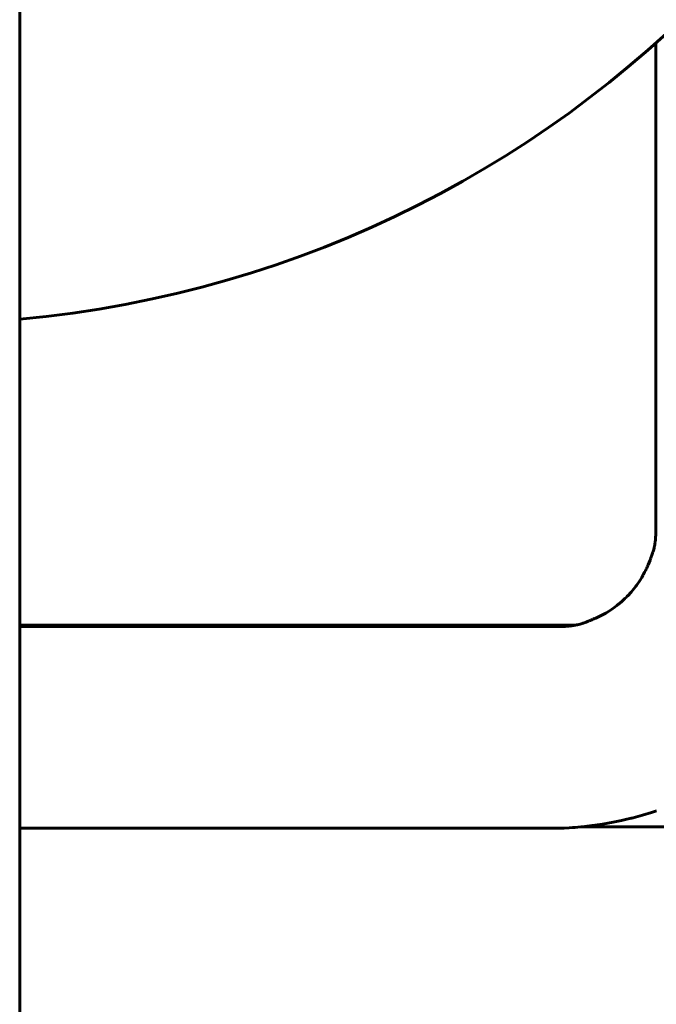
# Model space of a CAD drawing. Header units: millimetres. Extents: x 0 to 420, y 0 to 594.
# Tile 20 of 25: x 275.06 to 279.8, y 391.37 to 398.69. Entities that reach past the tile are written whole.
import ezdxf

# ---------------------------------------------------------------- set-up
doc = ezdxf.new("R2010")
doc.units = ezdxf.units.MM
doc.linetypes.add('K5LT_BASIC', pattern=[0])
doc.layers.add('Системный слой', color=7, linetype='Continuous')

# ---------------------------------------------------------------- blocks, each defined once
blk = doc.blocks.new('U205')
at = {"layer": 'Системный слой', "color": 150, "linetype": 'K5LT_BASIC', "lineweight": 60, "true_color": 0x0080ff}
for p, q in [((279.7101, 392.6877), (279.2545, 392.6877)), ((280.1292, 392.6877), (279.7101, 392.6877))]:
    blk.add_line(p, q, dxfattribs=at)
blk = doc.blocks.new('U206')
at = {"layer": 'Системный слой', "color": 150, "linetype": 'K5LT_BASIC', "lineweight": 60, "true_color": 0x0080ff}
blk.add_line((279.1972, 394.1877), (275.0576, 394.1877), dxfattribs=at)
blk = doc.blocks.new('U208')
at = {"layer": 'Системный слой', "color": 150, "linetype": 'K5LT_BASIC', "lineweight": 60, "true_color": 0x0080ff}
for p, q in [((279.7599, 392.7938), (279.6947, 392.7738)), ((279.7994, 392.807), (279.7599, 392.7938)), ((279.4754, 392.7209), (279.3967, 392.7069)), ((279.5374, 392.7338), (279.4754, 392.7209)), ((279.5785, 392.7432), (279.5374, 392.7338)), ((279.5989, 392.7482), (279.5785, 392.7432)), ((279.6092, 392.7508), (279.5989, 392.7482)), ((279.6143, 392.7521), (279.6092, 392.7508)), ((279.6242, 392.7546), (279.6143, 392.7521)), ((279.6947, 392.7738), (279.6242, 392.7546)), ((276.1133, 392.6759), (275.0576, 392.6759)), ((276.789, 392.6759), (276.1133, 392.6759)), ((277.1271, 392.6759), (276.789, 392.6759)), ((277.2963, 392.6759), (277.1271, 392.6759)), ((277.3808, 392.6759), (277.2963, 392.6759)), ((277.4231, 392.6759), (277.3808, 392.6759)), ((277.4686, 392.6759), (277.4231, 392.6759)), ((277.4847, 392.6759), (277.4686, 392.6759)), ((277.4979, 392.6759), (277.4847, 392.6759)), ((277.5087, 392.6759), (277.4979, 392.6759)), ((277.5303, 392.6759), (277.5087, 392.6759)), ((277.5441, 392.6759), (277.5303, 392.6759)), ((277.5509, 392.6759), (277.5441, 392.6759)), ((277.5544, 392.6759), (277.5509, 392.6759)), ((277.5561, 392.6759), (277.5544, 392.6759)), ((277.5673, 392.6759), (277.5561, 392.6759)), ((277.5857, 392.6759), (277.5673, 392.6759)), ((277.5949, 392.6759), (277.5857, 392.6759)), ((277.5995, 392.6759), (277.5949, 392.6759)), ((277.6018, 392.6759), (277.5995, 392.6759)), ((277.6031, 392.6759), (277.6018, 392.6759)), ((277.6071, 392.6759), (277.6031, 392.6759)), ((277.6173, 392.6759), (277.6071, 392.6759)), ((277.6224, 392.6759), (277.6173, 392.6759)), ((277.6249, 392.6759), (277.6224, 392.6759)), ((277.6262, 392.6759), (277.6249, 392.6759)), ((277.6275, 392.6759), (277.6262, 392.6759)), ((277.6395, 392.6759), (277.6275, 392.6759)), ((277.6455, 392.6759), (277.6395, 392.6759)), ((277.6485, 392.6759), (277.6455, 392.6759)), ((277.65, 392.6759), (277.6485, 392.6759)), ((277.6809, 392.6759), (277.65, 392.6759)), ((277.713, 392.6759), (277.6809, 392.6759)), ((277.7291, 392.6759), (277.713, 392.6759)), ((277.7372, 392.6759), (277.7291, 392.6759)), ((277.7412, 392.6759), (277.7372, 392.6759)), ((277.7432, 392.6759), (277.7412, 392.6759)), ((277.7531, 392.6759), (277.7432, 392.6759)), ((277.7837, 392.6759), (277.7531, 392.6759)), ((277.7991, 392.6759), (277.7837, 392.6759)), ((277.8068, 392.6759), (277.7991, 392.6759)), ((277.8106, 392.6759), (277.8068, 392.6759)), ((277.8422, 392.6759), (277.8106, 392.6759)), ((277.8836, 392.6759), (277.8422, 392.6759)), ((277.9417, 392.6759), (277.8836, 392.6759)), ((278.0084, 392.6759), (277.9417, 392.6759)), ((278.045, 392.6759), (278.0084, 392.6759)), ((278.0633, 392.6759), (278.045, 392.6759)), ((278.0725, 392.6759), (278.0633, 392.6759)), ((278.0771, 392.6759), (278.0725, 392.6759)), ((278.1381, 392.6759), (278.0771, 392.6759)), ((278.1767, 392.6759), (278.1381, 392.6759)), ((278.196, 392.6759), (278.1767, 392.6759)), ((278.2056, 392.6759), (278.196, 392.6759)), ((278.2104, 392.6759), (278.2056, 392.6759)), ((278.2128, 392.6759), (278.2104, 392.6759)), ((278.2141, 392.6759), (278.2128, 392.6759)), ((278.2481, 392.6759), (278.2141, 392.6759)), ((278.265, 392.6759), (278.2481, 392.6759)), ((278.2734, 392.6759), (278.265, 392.6759)), ((278.2777, 392.6759), (278.2734, 392.6759)), ((278.2798, 392.6759), (278.2777, 392.6759)), ((278.2811, 392.6759), (278.2798, 392.6759)), ((278.2981, 392.6759), (278.2811, 392.6759)), ((278.3067, 392.6759), (278.2981, 392.6759)), ((278.3109, 392.6759), (278.3067, 392.6759)), ((278.313, 392.6759), (278.3109, 392.6759)), ((278.3143, 392.6759), (278.313, 392.6759)), ((278.3178, 392.6759), (278.3143, 392.6759)), ((278.3256, 392.6759), (278.3178, 392.6759)), ((278.3296, 392.6759), (278.3256, 392.6759)), ((278.3315, 392.6759), (278.3296, 392.6759)), ((278.3328, 392.6759), (278.3315, 392.6759)), ((278.3423, 392.6759), (278.3328, 392.6759)), ((278.3473, 392.6759), (278.3423, 392.6759)), ((278.3498, 392.6759), (278.3473, 392.6759)), ((278.3511, 392.6759), (278.3498, 392.6759)), ((278.38, 392.6759), (278.3511, 392.6759)), ((278.4024, 392.6759), (278.38, 392.6759)), ((278.4136, 392.6759), (278.4024, 392.6759)), ((278.4192, 392.6759), (278.4136, 392.6759)), ((278.422, 392.6759), (278.4192, 392.6759)), ((278.4234, 392.6759), (278.422, 392.6759)), ((278.4363, 392.6759), (278.4234, 392.6759)), ((278.4512, 392.6759), (278.4363, 392.6759)), ((278.4585, 392.6759), (278.4512, 392.6759)), ((278.4622, 392.6759), (278.4585, 392.6759)), ((278.4641, 392.6759), (278.4622, 392.6759)), ((278.5195, 392.6759), (278.4641, 392.6759)), ((278.5514, 392.6759), (278.5195, 392.6759)), ((278.5672, 392.6759), (278.5514, 392.6759)), ((278.5752, 392.6759), (278.5672, 392.6759)), ((278.5791, 392.6759), (278.5752, 392.6759)), ((278.5811, 392.6759), (278.5791, 392.6759)), ((278.604, 392.6759), (278.5811, 392.6759)), ((278.6226, 392.6759), (278.604, 392.6759)), ((278.6319, 392.6759), (278.6226, 392.6759)), ((278.6366, 392.6759), (278.6319, 392.6759)), ((278.6389, 392.6759), (278.6366, 392.6759)), ((278.6401, 392.6759), (278.6389, 392.6759)), ((278.6549, 392.6759), (278.6401, 392.6759)), ((278.6626, 392.6759), (278.6549, 392.6759)), ((278.6664, 392.6759), (278.6626, 392.6759)), ((278.6683, 392.6759), (278.6664, 392.6759)), ((278.6695, 392.6759), (278.6683, 392.6759)), ((278.6726, 392.6759), (278.6695, 392.6759)), ((278.6807, 392.6759), (278.6726, 392.6759)), ((278.6847, 392.6759), (278.6807, 392.6759)), ((278.6867, 392.6759), (278.6847, 392.6759)), ((278.688, 392.6759), (278.6867, 392.6759)), ((278.7071, 392.6759), (278.688, 392.6759)), ((278.721, 392.6759), (278.7071, 392.6759)), ((278.7279, 392.6759), (278.721, 392.6759)), ((278.7313, 392.6759), (278.7279, 392.6759)), ((278.733, 392.6759), (278.7313, 392.6759)), ((278.7356, 392.6759), (278.733, 392.6759)), ((278.758, 392.6759), (278.7356, 392.6759)), ((278.7728, 392.6759), (278.758, 392.6759)), ((278.7826, 392.6759), (278.7728, 392.6759)), ((278.7891, 392.6759), (278.7826, 392.6759)), ((278.7935, 392.6759), (278.7891, 392.6759)), ((278.7964, 392.6759), (278.7935, 392.6759)), ((278.7995, 392.6759), (278.7964, 392.6759)), ((278.8018, 392.6759), (278.7995, 392.6759)), ((278.8064, 392.6759), (278.8018, 392.6759)), ((278.8156, 392.6759), (278.8064, 392.6759)), ((278.8317, 392.6759), (278.8156, 392.6759)), ((278.8398, 392.6759), (278.8317, 392.6759)), ((278.8438, 392.6759), (278.8398, 392.6759)), ((278.8459, 392.6759), (278.8438, 392.6759)), ((278.8814, 392.6759), (278.8459, 392.6759)), ((278.9046, 392.6759), (278.8814, 392.6759)), ((278.9164, 392.6759), (278.9046, 392.6759)), ((278.9224, 392.6759), (278.9164, 392.6759)), ((278.9254, 392.6759), (278.9224, 392.6759)), ((278.9269, 392.6759), (278.9254, 392.6759)), ((278.9414, 392.6759), (278.9269, 392.6759)), ((278.9645, 392.6759), (278.9414, 392.6759)), ((278.9764, 392.6759), (278.9645, 392.6759)), ((278.9824, 392.6759), (278.9764, 392.6759)), ((278.9854, 392.6759), (278.9824, 392.6759)), ((278.987, 392.6759), (278.9854, 392.6759)), ((278.9988, 392.6759), (278.987, 392.6759)), ((279.0311, 392.6758), (278.9988, 392.6759)), ((279.0532, 392.6759), (279.0311, 392.6758)), ((279.0644, 392.676), (279.0532, 392.6759)), ((279.07, 392.6761), (279.0644, 392.676)), ((279.0728, 392.6761), (279.07, 392.6761)), ((279.1118, 392.6774), (279.0728, 392.6761)), ((279.1477, 392.6794), (279.1118, 392.6774)), ((279.1735, 392.6813), (279.1477, 392.6794)), ((279.1939, 392.6828), (279.1735, 392.6813)), ((279.2135, 392.6844), (279.1939, 392.6828)), ((279.2344, 392.6861), (279.2135, 392.6844)), ((279.2449, 392.687), (279.2344, 392.6861)), ((279.2501, 392.6874), (279.2449, 392.687)), ((279.2527, 392.6876), (279.2501, 392.6874)), ((279.2659, 392.6888), (279.2527, 392.6876)), ((279.2832, 392.6907), (279.2659, 392.6888)), ((279.2947, 392.6921), (279.2832, 392.6907)), ((279.3025, 392.6932), (279.2947, 392.6921)), ((279.3082, 392.694), (279.3025, 392.6932)), ((279.3127, 392.6946), (279.3082, 392.694)), ((279.3173, 392.6952), (279.3127, 392.6946)), ((279.3212, 392.6957), (279.3173, 392.6952)), ((279.3967, 392.7069), (279.3212, 392.6957))]:
    blk.add_line(p, q, dxfattribs=at)
blk = doc.blocks.new('U209')
at = {"layer": 'Системный слой', "color": 150, "linetype": 'K5LT_BASIC', "lineweight": 60, "true_color": 0x0080ff}
for p, q in [((279.7944, 398.5179), (279.7944, 398.378)), ((279.7944, 398.378), (279.7944, 398.314)), ((279.7944, 398.314), (279.7944, 398.2184)), ((279.7944, 398.2184), (279.7944, 398.106)), ((279.7944, 398.106), (279.7944, 398.0961)), ((279.7944, 398.0961), (279.7944, 398.0763)), ((279.7944, 398.0763), (279.7944, 398.0368)), ((279.7944, 398.0368), (279.7944, 397.9581)), ((279.7944, 397.9581), (279.7944, 397.811)), ((279.7944, 397.811), (279.7944, 397.7376)), ((279.7944, 397.7376), (279.7944, 397.6462)), ((279.7944, 397.6462), (279.7944, 397.49)), ((279.7944, 397.49), (279.7944, 397.4137)), ((279.7944, 397.4137), (279.7944, 397.4105)), ((279.7944, 397.4105), (279.7944, 397.404)), ((279.7944, 397.404), (279.7944, 397.3911)), ((279.7944, 397.3911), (279.7944, 397.3651)), ((279.7944, 397.3651), (279.7944, 397.3131)), ((279.7944, 397.3131), (279.7944, 397.2746)), ((279.7944, 397.2746), (279.7944, 397.2725)), ((279.7944, 397.2725), (279.7944, 397.2681)), ((279.7944, 397.2681), (279.7944, 397.2595)), ((279.7944, 397.2595), (279.7944, 397.2421)), ((279.7944, 397.2421), (279.7944, 397.2348)), ((279.7944, 397.2348), (279.7944, 397.2333)), ((279.7944, 397.2333), (279.7944, 397.2302)), ((279.7944, 397.2302), (279.7944, 397.2241)), ((279.7944, 397.2241), (279.7944, 397.2118)), ((279.7944, 397.2118), (279.7944, 397.1873)), ((279.7944, 397.1873), (279.7944, 397.155)), ((279.7944, 397.155), (279.7944, 397.1523)), ((279.7944, 397.1523), (279.7944, 397.1469)), ((279.7944, 397.1469), (279.7944, 397.1361)), ((279.7944, 397.1361), (279.7944, 397.1145)), ((279.7944, 397.1145), (279.7944, 397.0711)), ((279.7944, 397.0711), (279.7944, 396.9943)), ((279.7944, 396.9943), (279.7944, 396.9892)), ((279.7944, 396.9892), (279.7944, 396.9791)), ((279.7944, 396.9791), (279.7944, 396.9588)), ((279.7944, 396.9588), (279.7944, 396.918)), ((279.7944, 396.918), (279.7944, 396.8357)), ((279.7944, 396.8357), (279.7944, 396.6699)), ((279.7944, 396.6699), (279.7944, 396.6627)), ((279.7944, 396.6627), (279.7944, 396.6481)), ((279.7944, 396.6481), (279.7944, 396.6188)), ((279.7944, 396.6188), (279.7944, 396.5598)), ((279.7944, 396.5598), (279.7944, 396.4401)), ((279.7944, 396.4401), (279.7944, 396.2896)), ((279.7944, 396.2896), (279.7944, 396.2837)), ((279.7944, 396.2837), (279.7944, 396.2718)), ((279.7944, 396.2718), (279.7944, 396.2483)), ((279.7944, 396.2483), (279.7944, 396.2015)), ((279.7944, 396.2015), (279.7944, 396.1208)), ((279.7944, 396.1208), (279.7944, 396.1186)), ((279.7944, 396.1186), (279.7944, 396.1142)), ((279.7944, 396.1142), (279.7944, 396.1054)), ((279.7944, 396.1054), (279.7944, 396.0879)), ((279.7944, 396.0879), (279.7944, 396.08)), ((279.7944, 396.08), (279.7944, 396.079)), ((279.7944, 396.079), (279.7944, 396.077)), ((279.7944, 396.077), (279.7944, 396.0731)), ((279.7944, 396.0731), (279.7944, 396.0652)), ((279.7944, 396.0652), (279.7944, 396.0496)), ((279.7944, 396.0496), (279.7944, 396.0393)), ((279.7944, 396.0393), (279.7944, 396.0379)), ((279.7944, 396.0379), (279.7944, 396.0351)), ((279.7944, 396.0351), (279.7944, 396.0295)), ((279.7944, 396.0295), (279.7944, 396.0184)), ((279.7944, 396.0184), (279.7944, 395.9963)), ((279.7944, 395.9963), (279.7944, 395.9584)), ((279.7944, 395.9584), (279.7944, 395.9558)), ((279.7944, 395.9558), (279.7944, 395.9505)), ((279.7944, 395.9505), (279.7944, 395.9401)), ((279.7944, 395.9401), (279.7944, 395.9192)), ((279.7944, 395.9192), (279.7944, 395.8778)), ((279.7944, 395.8778), (279.7944, 395.8294)), ((279.7944, 395.8294), (279.7944, 395.8053)), ((279.7944, 395.8053), (279.7944, 395.7931)), ((279.7944, 395.7931), (279.7944, 395.7728)), ((279.7944, 395.7728), (279.7944, 395.7527)), ((279.7944, 395.7527), (279.7944, 395.7345)), ((279.7944, 395.7345), (279.7944, 395.7072)), ((279.7944, 395.7072), (279.7944, 395.6662)), ((279.7944, 395.6662), (279.7944, 395.6042)), ((279.7944, 395.6042), (279.7944, 395.5994)), ((279.7944, 395.5994), (279.7944, 395.5964)), ((279.7944, 395.5964), (279.7944, 395.5905)), ((279.7944, 395.5905), (279.7944, 395.5786)), ((279.7944, 395.5786), (279.7944, 395.5547)), ((279.7944, 395.5547), (279.7944, 395.5276)), ((279.7944, 395.5276), (279.7944, 395.5267)), ((279.7944, 395.5267), (279.7944, 395.5256)), ((279.7944, 395.5256), (279.7944, 395.5239)), ((279.7944, 395.5239), (279.7944, 395.5214)), ((279.7944, 395.5214), (279.7944, 395.5177)), ((279.7944, 395.5177), (279.7944, 395.5121)), ((279.7944, 395.5121), (279.7944, 395.5096)), ((279.7944, 395.5096), (279.7944, 395.5086)), ((279.7944, 395.5086), (279.7944, 395.5073)), ((279.7944, 395.5073), (279.7944, 395.5045)), ((279.7944, 395.5045), (279.7944, 395.499)), ((279.7944, 395.499), (279.7944, 395.4908)), ((279.7944, 395.4908), (279.7944, 395.4899)), ((279.7944, 395.4899), (279.7944, 395.4883)), ((279.7944, 395.4883), (279.7944, 395.4852)), ((279.7944, 395.4852), (279.7944, 395.4789)), ((279.7944, 395.4789), (279.7944, 395.4663)), ((279.7944, 395.4663), (279.7944, 395.4564)), ((279.7944, 395.4564), (279.7944, 395.4552)), ((279.7944, 395.4552), (279.7944, 395.4529)), ((279.7944, 395.4529), (279.7944, 395.4483)), ((279.7944, 395.4483), (279.7944, 395.4391)), ((279.7944, 395.4391), (279.7944, 395.4205)), ((279.7944, 395.4205), (279.7944, 395.385)), ((279.7944, 395.385), (279.7944, 395.3827)), ((279.7944, 395.3827), (279.7944, 395.3781)), ((279.7944, 395.3781), (279.7944, 395.369)), ((279.7944, 395.369), (279.7944, 395.3505)), ((279.7944, 395.3505), (279.7944, 395.313)), ((279.7944, 395.313), (279.7944, 395.2365)), ((279.7944, 395.2365), (279.7944, 395.2324)), ((279.7944, 395.2324), (279.7944, 395.2242)), ((279.7944, 395.2242), (279.7944, 395.2078)), ((279.7944, 395.2078), (279.7944, 395.1924)), ((279.7944, 395.1924), (279.7944, 395.1847)), ((279.7944, 395.1847), (279.7944, 395.1807)), ((279.7944, 395.1807), (279.7944, 395.1773)), ((279.7944, 395.1773), (279.7944, 395.1723)), ((279.7944, 395.1723), (279.7944, 395.1648)), ((279.7944, 395.1648), (279.7944, 395.1537)), ((279.7944, 395.1537), (279.7944, 395.137)), ((279.7944, 395.137), (279.7944, 395.1122)), ((279.7944, 395.1122), (279.7944, 395.0754)), ((279.7944, 395.0754), (279.7944, 395.0215)), ((279.7944, 395.0215), (279.7944, 395.0045)), ((279.7944, 395.0045), (279.7944, 395.0014)), ((279.7944, 395.0014), (279.7944, 394.9951)), ((279.7944, 394.9951), (279.7944, 394.9827)), ((279.7943, 394.9156), (279.7942, 394.9057)), ((279.7944, 394.9244), (279.7943, 394.9231)), ((279.7943, 394.9231), (279.7943, 394.9206)), ((279.7943, 394.9206), (279.7943, 394.9156)), ((279.7944, 394.9827), (279.7944, 394.9585)), ((279.7944, 394.9585), (279.7944, 394.9244)), ((279.7915, 394.8407), (279.7913, 394.8376)), ((279.7916, 394.8422), (279.7915, 394.8407)), ((279.7917, 394.843), (279.7916, 394.8422)), ((279.7925, 394.8551), (279.7917, 394.843)), ((279.7932, 394.8683), (279.7925, 394.8551)), ((279.7935, 394.8751), (279.7932, 394.8683)), ((279.7936, 394.8785), (279.7935, 394.8751)), ((279.7937, 394.8811), (279.7936, 394.8803)), ((279.7936, 394.8803), (279.7936, 394.8785)), ((279.7938, 394.8868), (279.7937, 394.8811)), ((279.7942, 394.9057), (279.7938, 394.8868)), ((279.7816, 394.7686), (279.7802, 394.7625)), ((279.7822, 394.7717), (279.7816, 394.7686)), ((279.7825, 394.7732), (279.7822, 394.7717)), ((279.7827, 394.774), (279.7825, 394.7732)), ((279.7849, 394.7857), (279.7827, 394.774)), ((279.7867, 394.7971), (279.7849, 394.7857)), ((279.7875, 394.8029), (279.7867, 394.7971)), ((279.7879, 394.8059), (279.7875, 394.8029)), ((279.7881, 394.8074), (279.7879, 394.8059)), ((279.7882, 394.8081), (279.7881, 394.8074)), ((279.7896, 394.8195), (279.7882, 394.8081)), ((279.7907, 394.8314), (279.7896, 394.8195)), ((279.7913, 394.8376), (279.7907, 394.8314)), ((279.7642, 394.7074), (279.7567, 394.6871)), ((279.7692, 394.7222), (279.7642, 394.7074)), ((279.7715, 394.7295), (279.7692, 394.7222)), ((279.7726, 394.7332), (279.7715, 394.7295)), ((279.7731, 394.735), (279.7726, 394.7332)), ((279.7734, 394.7359), (279.7731, 394.735)), ((279.7773, 394.7504), (279.7734, 394.7359)), ((279.7802, 394.7625), (279.7773, 394.7504)), ((279.7297, 394.6214), (279.7287, 394.6191)), ((279.7302, 394.6225), (279.7297, 394.6214)), ((279.7306, 394.6232), (279.7302, 394.6225)), ((279.731, 394.6243), (279.7306, 394.6232)), ((279.7337, 394.6304), (279.731, 394.6243)), ((279.735, 394.6334), (279.7337, 394.6304)), ((279.7356, 394.6349), (279.735, 394.6334)), ((279.7359, 394.6356), (279.7356, 394.6349)), ((279.7431, 394.653), (279.7359, 394.6356)), ((279.7504, 394.6711), (279.7431, 394.653)), ((279.7538, 394.6798), (279.7504, 394.6711)), ((279.7555, 394.684), (279.7538, 394.6798)), ((279.7563, 394.6861), (279.7555, 394.684)), ((279.7567, 394.6871), (279.7563, 394.6861)), ((279.6943, 394.5517), (279.6882, 394.5415)), ((279.6972, 394.5569), (279.6943, 394.5517)), ((279.6987, 394.5595), (279.6972, 394.5569)), ((279.6994, 394.5608), (279.6987, 394.5595)), ((279.7099, 394.5802), (279.6994, 394.5608)), ((279.7157, 394.5916), (279.7099, 394.5802)), ((279.7185, 394.5973), (279.7157, 394.5916)), ((279.7199, 394.6002), (279.7185, 394.5973)), ((279.7206, 394.6016), (279.7199, 394.6002)), ((279.7209, 394.6023), (279.7206, 394.6016)), ((279.7224, 394.6055), (279.7209, 394.6023)), ((279.7267, 394.6146), (279.7224, 394.6055)), ((279.7287, 394.6191), (279.7267, 394.6146)), ((279.6446, 394.4763), (279.6397, 394.4698)), ((279.647, 394.4796), (279.6446, 394.4763)), ((279.6482, 394.4812), (279.647, 394.4796)), ((279.6755, 394.5209), (279.6482, 394.4812)), ((279.6882, 394.5415), (279.6755, 394.5209)), ((279.5806, 394.4016), (279.575, 394.3958)), ((279.5835, 394.4045), (279.5806, 394.4016)), ((279.5849, 394.4059), (279.5835, 394.4045)), ((279.6088, 394.432), (279.5849, 394.4059)), ((279.6296, 394.457), (279.6088, 394.432)), ((279.6397, 394.4698), (279.6296, 394.457)), ((279.5027, 394.3323), (279.4898, 394.3225)), ((279.5091, 394.3373), (279.5027, 394.3323)), ((279.5123, 394.3399), (279.5091, 394.3373)), ((279.5139, 394.3411), (279.5123, 394.3399)), ((279.5396, 394.3627), (279.5139, 394.3411)), ((279.5634, 394.3845), (279.5396, 394.3627)), ((279.575, 394.3958), (279.5634, 394.3845)), ((279.4056, 394.2687), (279.3758, 394.2532)), ((279.4203, 394.277), (279.4056, 394.2687)), ((279.4275, 394.2812), (279.4203, 394.277)), ((279.4311, 394.2834), (279.4275, 394.2812)), ((279.4328, 394.2844), (279.4311, 394.2834)), ((279.463, 394.3037), (279.4328, 394.2844)), ((279.4898, 394.3225), (279.463, 394.3037)), ((279.1496, 394.1806), (279.1365, 394.1793)), ((279.156, 394.1813), (279.1496, 394.1806)), ((279.1592, 394.1817), (279.156, 394.1813)), ((279.1607, 394.1819), (279.1592, 394.1817)), ((279.1615, 394.182), (279.1607, 394.1819)), ((279.1687, 394.1829), (279.1615, 394.182)), ((279.1755, 394.184), (279.1687, 394.1829)), ((279.18, 394.1848), (279.1755, 394.184)), ((279.183, 394.1853), (279.18, 394.1848)), ((279.185, 394.1856), (279.183, 394.1853)), ((279.1864, 394.1859), (279.185, 394.1856)), ((279.1873, 394.186), (279.1864, 394.1859)), ((279.188, 394.1861), (279.1873, 394.186)), ((279.1887, 394.1863), (279.188, 394.1861)), ((279.19, 394.1865), (279.1887, 394.1863)), ((279.1927, 394.187), (279.19, 394.1865)), ((279.195, 394.1874), (279.1927, 394.187)), ((279.1961, 394.1876), (279.195, 394.1874)), ((279.1968, 394.1877), (279.1961, 394.1876)), ((279.1985, 394.188), (279.1968, 394.1877)), ((279.1999, 394.1883), (279.1985, 394.188)), ((279.2008, 394.1884), (279.1999, 394.1883)), ((279.2014, 394.1886), (279.2008, 394.1884)), ((279.2021, 394.1887), (279.2014, 394.1886)), ((279.2028, 394.1889), (279.2021, 394.1887)), ((279.2034, 394.189), (279.2028, 394.1889)), ((279.2041, 394.1892), (279.2034, 394.189)), ((279.2092, 394.1903), (279.2041, 394.1892)), ((279.2296, 394.1955), (279.2092, 394.1903)), ((279.2447, 394.2), (279.2296, 394.1955)), ((279.2523, 394.2024), (279.2447, 394.2)), ((279.2561, 394.2037), (279.2523, 394.2024)), ((279.258, 394.2044), (279.2561, 394.2037)), ((279.2589, 394.2047), (279.258, 394.2044)), ((279.2745, 394.2103), (279.2589, 394.2047)), ((279.2844, 394.214), (279.2745, 394.2103)), ((279.2894, 394.216), (279.2844, 394.214)), ((279.292, 394.217), (279.2894, 394.216)), ((279.2932, 394.2175), (279.292, 394.217)), ((279.2939, 394.2178), (279.2932, 394.2175)), ((279.2958, 394.2185), (279.2939, 394.2178)), ((279.3043, 394.2219), (279.2958, 394.2185)), ((279.3087, 394.2237), (279.3043, 394.2219)), ((279.3109, 394.2246), (279.3087, 394.2237)), ((279.312, 394.225), (279.3109, 394.2246)), ((279.3128, 394.2253), (279.312, 394.225)), ((279.3172, 394.2271), (279.3128, 394.2253)), ((279.3217, 394.229), (279.3172, 394.2271)), ((279.3241, 394.23), (279.3217, 394.229)), ((279.3252, 394.2305), (279.3241, 394.23)), ((279.326, 394.2308), (279.3252, 394.2305)), ((279.3319, 394.2332), (279.326, 394.2308)), ((279.3372, 394.2354), (279.3319, 394.2332)), ((279.3419, 394.2374), (279.3372, 394.2354)), ((279.3442, 394.2384), (279.3419, 394.2374)), ((279.3454, 394.239), (279.3442, 394.2384)), ((279.3758, 394.2532), (279.3454, 394.239)), ((275.7768, 394.1759), (275.0576, 394.1759)), ((276.931, 394.1759), (275.7768, 394.1759)), ((277.509, 394.1759), (276.931, 394.1759)), ((277.7988, 394.1759), (277.509, 394.1759)), ((277.9433, 394.1759), (277.7988, 394.1759)), ((278.0154, 394.1759), (277.9433, 394.1759)), ((278.0514, 394.1759), (278.0154, 394.1759)), ((278.0693, 394.1759), (278.0514, 394.1759)), ((278.0783, 394.1759), (278.0693, 394.1759)), ((278.0828, 394.1759), (278.0783, 394.1759)), ((278.1394, 394.1759), (278.0828, 394.1759)), ((278.1787, 394.1759), (278.1394, 394.1759)), ((278.1984, 394.1759), (278.1787, 394.1759)), ((278.2082, 394.1759), (278.1984, 394.1759)), ((278.2131, 394.1759), (278.2082, 394.1759)), ((278.2156, 394.1759), (278.2131, 394.1759)), ((278.237, 394.1759), (278.2156, 394.1759)), ((278.2601, 394.1759), (278.237, 394.1759)), ((278.2717, 394.1759), (278.2601, 394.1759)), ((278.2775, 394.1759), (278.2717, 394.1759)), ((278.2804, 394.1759), (278.2775, 394.1759)), ((278.2818, 394.1759), (278.2804, 394.1759)), ((278.2851, 394.1759), (278.2818, 394.1759)), ((278.3005, 394.1759), (278.2851, 394.1759)), ((278.3082, 394.1759), (278.3005, 394.1759)), ((278.312, 394.1759), (278.3082, 394.1759)), ((278.314, 394.1759), (278.312, 394.1759)), ((278.3149, 394.1759), (278.314, 394.1759)), ((278.322, 394.1759), (278.3149, 394.1759)), ((278.328, 394.1759), (278.322, 394.1759)), ((278.331, 394.1759), (278.328, 394.1759)), ((278.3325, 394.1759), (278.331, 394.1759)), ((278.3334, 394.1759), (278.3325, 394.1759)), ((278.3422, 394.1759), (278.3334, 394.1759)), ((278.3474, 394.1759), (278.3422, 394.1759)), ((278.35, 394.1759), (278.3474, 394.1759)), ((278.3513, 394.1759), (278.35, 394.1759)), ((278.3521, 394.1759), (278.3513, 394.1759)), ((278.3554, 394.1759), (278.3521, 394.1759)), ((278.3633, 394.1759), (278.3554, 394.1759)), ((278.3673, 394.1759), (278.3633, 394.1759)), ((278.3692, 394.1759), (278.3673, 394.1759)), ((278.3702, 394.1759), (278.3692, 394.1759)), ((278.3846, 394.1759), (278.3702, 394.1759)), ((278.4127, 394.1759), (278.3846, 394.1759)), ((278.4264, 394.1759), (278.4127, 394.1759)), ((278.4332, 394.1759), (278.4264, 394.1759)), ((278.4366, 394.1759), (278.4332, 394.1759)), ((278.4383, 394.1759), (278.4366, 394.1759)), ((278.4517, 394.1759), (278.4383, 394.1759)), ((278.4699, 394.1759), (278.4517, 394.1759)), ((278.482, 394.1759), (278.4699, 394.1759)), ((278.49, 394.1759), (278.482, 394.1759)), ((278.4954, 394.1759), (278.49, 394.1759)), ((278.499, 394.1759), (278.4954, 394.1759)), ((278.5015, 394.1759), (278.499, 394.1759)), ((278.5051, 394.1759), (278.5015, 394.1759)), ((278.5083, 394.1759), (278.5051, 394.1759)), ((278.5144, 394.1759), (278.5083, 394.1759)), ((278.5219, 394.1759), (278.5144, 394.1759)), ((278.5257, 394.1759), (278.5219, 394.1759)), ((278.5276, 394.1759), (278.5257, 394.1759)), ((278.5357, 394.1759), (278.5276, 394.1759)), ((278.5694, 394.1759), (278.5357, 394.1759)), ((278.5908, 394.1759), (278.5694, 394.1759)), ((278.6016, 394.1759), (278.5908, 394.1759)), ((278.607, 394.1759), (278.6016, 394.1759)), ((278.6098, 394.1759), (278.607, 394.1759)), ((278.6112, 394.1759), (278.6098, 394.1759)), ((278.6303, 394.1759), (278.6112, 394.1759)), ((278.6426, 394.1759), (278.6303, 394.1759)), ((278.6488, 394.1759), (278.6426, 394.1759)), ((278.6519, 394.1759), (278.6488, 394.1759)), ((278.6535, 394.1759), (278.6519, 394.1759)), ((278.6544, 394.1759), (278.6535, 394.1759)), ((278.6556, 394.1759), (278.6544, 394.1759)), ((278.6662, 394.1759), (278.6556, 394.1759)), ((278.6715, 394.1759), (278.6662, 394.1759)), ((278.6742, 394.1759), (278.6715, 394.1759)), ((278.6755, 394.1759), (278.6742, 394.1759)), ((278.6764, 394.1759), (278.6755, 394.1759)), ((278.679, 394.1759), (278.6764, 394.1759)), ((278.6872, 394.1759), (278.679, 394.1759)), ((278.6914, 394.1759), (278.6872, 394.1759)), ((278.6935, 394.1759), (278.6914, 394.1759)), ((278.6945, 394.1759), (278.6935, 394.1759)), ((278.723, 394.1759), (278.6945, 394.1759)), ((278.753, 394.1759), (278.723, 394.1759)), ((278.7688, 394.1759), (278.753, 394.1759)), ((278.7768, 394.1759), (278.7688, 394.1759)), ((278.7809, 394.1759), (278.7768, 394.1759)), ((278.783, 394.1759), (278.7809, 394.1759)), ((278.8259, 394.1759), (278.783, 394.1759)), ((278.8593, 394.1759), (278.8259, 394.1759)), ((278.8765, 394.1759), (278.8593, 394.1759)), ((278.8852, 394.1759), (278.8765, 394.1759)), ((278.8896, 394.1759), (278.8852, 394.1759)), ((278.8918, 394.1759), (278.8896, 394.1759)), ((278.8938, 394.1759), (278.8918, 394.1759)), ((278.8954, 394.1759), (278.8938, 394.1759)), ((278.8966, 394.1759), (278.8954, 394.1759)), ((278.8986, 394.1759), (278.8966, 394.1759)), ((278.9024, 394.1759), (278.8986, 394.1759)), ((278.91, 394.1759), (278.9024, 394.1759)), ((278.925, 394.1759), (278.91, 394.1759)), ((278.9459, 394.1759), (278.925, 394.1759)), ((278.9563, 394.1759), (278.9459, 394.1759)), ((278.9614, 394.1759), (278.9563, 394.1759)), ((278.964, 394.1759), (278.9614, 394.1759)), ((278.9653, 394.1759), (278.964, 394.1759)), ((278.9797, 394.1759), (278.9653, 394.1759)), ((278.9961, 394.1759), (278.9797, 394.1759)), ((279.0041, 394.1759), (278.9961, 394.1759)), ((279.008, 394.1759), (279.0041, 394.1759)), ((279.01, 394.1759), (279.008, 394.1759)), ((279.0111, 394.1759), (279.01, 394.1759)), ((279.0124, 394.1759), (279.0111, 394.1759)), ((279.0281, 394.1759), (279.0124, 394.1759)), ((279.0357, 394.1759), (279.0281, 394.1759)), ((279.0394, 394.1759), (279.0357, 394.1759)), ((279.0412, 394.1759), (279.0394, 394.1759)), ((279.0423, 394.1759), (279.0412, 394.1759)), ((279.0561, 394.1759), (279.0423, 394.1759)), ((279.0713, 394.1761), (279.0561, 394.1759)), ((279.0786, 394.1763), (279.0713, 394.1761)), ((279.0822, 394.1764), (279.0786, 394.1763)), ((279.084, 394.1764), (279.0822, 394.1764)), ((279.085, 394.1764), (279.084, 394.1764)), ((279.0974, 394.1769), (279.085, 394.1764)), ((279.1113, 394.1775), (279.0974, 394.1769)), ((279.1181, 394.1779), (279.1113, 394.1775)), ((279.1214, 394.1781), (279.1181, 394.1779)), ((279.1231, 394.1783), (279.1214, 394.1781)), ((279.1239, 394.1783), (279.1231, 394.1783)), ((279.1365, 394.1793), (279.1239, 394.1783))]:
    blk.add_line(p, q, dxfattribs=at)

msp = doc.modelspace()

# ---------------------------------------------------------------- linework, layer by layer
at = {"layer": 'Системный слой', "color": 150, "linetype": 'K5LT_BASIC', "lineweight": 60, "true_color": 0x0080ff}
msp.add_line((275.0576, 474.4289), (275.0576, 355.6789), dxfattribs=at)
msp.add_arc((274.3076, 404.6789), 8.25, 275.21591, 0, dxfattribs=at)

# ---------------------------------------------------------------- block references
at = {"layer": 'Системный слой'}
for name in ['U208', 'U205', 'U209', 'U206']:
    msp.add_blockref(name, (0, 0), dxfattribs=at)

doc.saveas('drawing.dxf')
